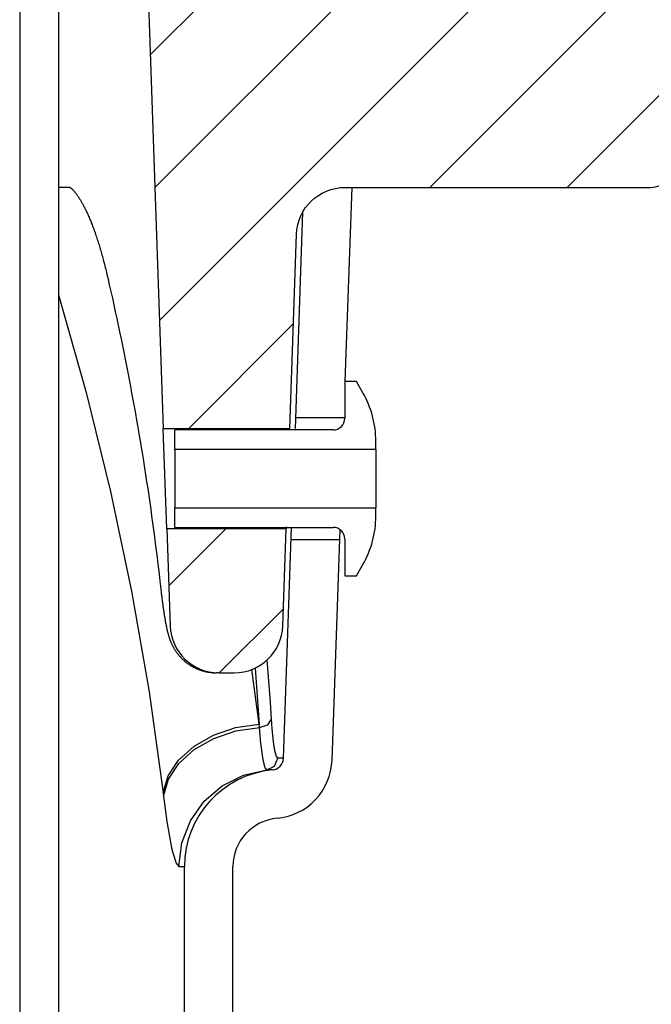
# Model space of a CAD drawing. Extents: x -169 to 7270, y -140 to 2984.
# Tile 233 of 256: x 1856.69 to 1858.31, y 417.05 to 419.58. Entities that reach past the tile are written whole.
import ezdxf

# ---------------------------------------------------------------- set-up
doc = ezdxf.new("R2010")
doc.units = 0
doc.header["$MEASUREMENT"] = 0
doc.layers.add('CONCRETE-HATCH', color=2, linetype='CONTINUOUS')
doc.layers.add('SPILL-BUCKET', color=1, linetype='CONTINUOUS')
pattern_1 = [(45, (8086.1221, -880.3321), (-0.176776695, 0.176776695), [])]

msp = doc.modelspace()

# ---------------------------------------------------------------- hatches: boundary and pattern name
at = {"layer": 'CONCRETE-HATCH'}
h = msp.add_hatch(dxfattribs=at)
h.set_pattern_fill('AR-CONC', color=256, scale=2.67, style=0)
h.set_pattern_definition([(50, (1858.242, 414.289), (19.151, -1.675), [2.0025, -22.0275]), (355, (1858.242, 414.289), (-3.705, 20.084), [1.602, -17.622]), (100.45, (1859.838, 414.149), (15.446, 18.408), [1.702, -18.7205]), (46.18, (1858.242, 419.629), (28.495, -4.42), [3.004, -33.041]), (96.64, (1860.617, 419.26), (24.955, 26.01), [2.553, -28.081]), (351.18, (1858.242, 419.63), (24.955, 26.01), [2.403, -26.433]), (21, (1860.912, 418.294), (15.937, -10.75), [2.0025, -22.0275]), (326, (1860.912, 418.294), (6.497, 19.362), [1.602, -17.622]), (71.45, (1862.24, 417.398), (22.434, 8.612), [1.702, -18.7205]), (37.5, (1858.242, 414.2886), (0.3247, 8.8883), [0, -17.4084, 0, -17.889, 0, -17.6887]), (7.5, (1858.242, 414.289), (7.024, 10.531), [0, -10.1994, 0, -17.008, 0, -6.7417]), (327.5, (1852.288, 414.2886), (14.253, -0.6022), [0, -6.675, 0, -20.826, 0, -27.6345]), (317.5, (1849.618, 414.289), (15.571, 2.673), [0, -8.6775, 0, -13.8306, 0, -19.6245])])
h.paths.add_polyline_path([(1873.62864, 419.7138), (1873.62261, 419.74085), (1873.62261, 419.72729), (1873.62261, 419.72611), (1870.97773, 419.72611), (1858.26065, 419.88996), (1858.26065, 419.13085), (1857.47918, 419.10902), (1857.47918, 415.964), (1858.24194, 415.964), (1858.24194, 414.28861), (1873.62864, 414.28861)])
at = {"layer": 'SPILL-BUCKET'}
h = msp.add_hatch(dxfattribs=at)
h.set_pattern_fill('ANSI31', scale=2, style=0)
h.set_pattern_definition(pattern_1)
edge = h.paths.add_edge_path()
edge.add_line((1857.06643, 420.00714), (1857.00823, 419.94472))
edge.add_line((1857.00823, 419.94472), (1857.05769, 418.52827))
edge.add_line((1857.05769, 418.52827), (1857.383, 418.52827))
edge.add_line((1857.383, 418.52827), (1857.40044, 419.02771))
edge.add_arc((1857.52532, 419.02339), 0.12496, 90.01861, 178.01856, ccw=False)
edge.add_line((1857.52528, 419.14835), (1858.31211, 419.14835))
edge.add_arc((1858.31213, 419.21083), 0.06248, 269.98072, 361.98074)
edge.add_line((1858.37458, 419.21299), (1858.31569, 420.89933))
edge.add_arc((1858.25325, 420.89713), 0.06248, 2.01864, 90.01862)
edge.add_line((1858.25323, 420.95961), (1858.11139, 420.95961))
edge.add_arc((1858.1114, 420.92837), 0.03124, 90.01957, 180.01957)
edge.add_line((1858.08016, 420.92836), (1858.08016, 420.02213))
edge.add_arc((1858.06485, 420.02244), 0.01531, 268.81278, 358.81278, ccw=False)
edge.add_line((1858.06454, 420.00714), (1857.06643, 420.00714))
h = msp.add_hatch(dxfattribs=at)
h.set_pattern_fill('ANSI31', scale=2, style=0)
h.set_pattern_definition(pattern_1)
edge = h.paths.add_edge_path()
edge.add_line((1857.06673, 418.26945), (1857.07544, 418.01984))
edge.add_arc((1857.20037, 418.0242), 0.125, 181.99998, 270)
edge.add_line((1857.20037, 417.8992), (1857.24032, 417.8992))
edge.add_arc((1857.24032, 418.0242), 0.125, 270, 358.00002)
edge.add_line((1857.36524, 418.01984), (1857.37396, 418.26945))
edge.add_line((1857.37396, 418.26945), (1857.06673, 418.26945))

# ---------------------------------------------------------------- linework, layer by layer
at = {"layer": 'SPILL-BUCKET', "color": 1, "linetype": 'Continuous'}
for p, q in [((1856.68799, 419.88222), (1856.68799, 405.68466)), ((1856.78792, 419.88222), (1856.78792, 405.68466)), ((1857.52609, 418.64869), (1857.54353, 419.14835)), ((1857.41631, 419.0845), (1857.39689, 418.52827)), ((1857.5549, 418.64869), (1857.52492, 418.64869)), ((1857.52492, 418.64869), (1857.52492, 418.55416)), ((1857.57139, 418.62012), (1857.5549, 418.64869)), ((1857.08771, 418.47431), (1857.08771, 418.52417)), ((1857.49494, 418.52417), (1857.08771, 418.52417)), ((1857.60486, 418.47431), (1857.60486, 418.49521)), ((1857.60486, 418.47431), (1857.08771, 418.47431)), ((1857.08771, 418.47431), (1857.08771, 418.46857)), ((1857.08771, 418.46857), (1857.08771, 418.45221)), ((1857.08771, 418.45221), (1857.08771, 418.42774)), ((1857.60486, 418.47431), (1857.60486, 418.46857)), ((1857.60486, 418.46857), (1857.60486, 418.45221)), ((1857.60486, 418.45221), (1857.60486, 418.42774)), ((1857.08771, 418.42774), (1857.08771, 418.39886)), ((1857.60486, 418.42774), (1857.60486, 418.39886)), ((1857.08771, 418.39886), (1857.08771, 418.36999)), ((1857.60486, 418.39886), (1857.60486, 418.36999)), ((1857.08771, 418.36999), (1857.08771, 418.34551)), ((1857.60486, 418.36999), (1857.60486, 418.34551)), ((1857.08771, 418.34551), (1857.08771, 418.32916)), ((1857.08771, 418.32916), (1857.08771, 418.32341)), ((1857.60486, 418.34551), (1857.60486, 418.32916)), ((1857.60486, 418.32916), (1857.60486, 418.32341)), ((1857.08771, 418.27355), (1857.08771, 418.32341)), ((1857.08771, 418.32341), (1857.60486, 418.32341)), ((1857.60486, 418.30252), (1857.60486, 418.32341)), ((1857.08771, 418.27355), (1857.49494, 418.27355)), ((1857.36724, 417.67926), (1857.38799, 418.27355)), ((1857.37406, 418.27523), (1857.37397, 418.27012)), ((1857.37397, 418.27012), (1857.37399, 418.271)), ((1857.49208, 417.6749), (1857.51278, 418.26766)), ((1857.52492, 418.24357), (1857.52492, 418.14903)), ((1857.5549, 418.14903), (1857.57139, 418.1776)), ((1857.52492, 418.14903), (1857.5549, 418.14903)), ((1857.11207, 416.5478), (1857.11207, 417.40049)), ((1857.23699, 416.5478), (1857.23699, 417.40049))]:
    msp.add_line(p, q, dxfattribs=at)
at = {"layer": 'SPILL-BUCKET', "color": 7}
for p, q in [((1856.80312, 419.14835), (1856.7879, 419.14835)), ((1856.79197, 419.14835), (1856.78818, 419.14835)), ((1856.81816, 419.14835), (1856.79197, 419.14835)), ((1856.81802, 419.14835), (1856.80312, 419.14835)), ((1856.81816, 419.14835), (1856.82053, 419.14632)), ((1856.82053, 419.14632), (1856.82103, 419.14588)), ((1856.82103, 419.14588), (1856.82156, 419.1454)), ((1856.82156, 419.1454), (1856.82211, 419.14489)), ((1856.82211, 419.14489), (1856.82269, 419.14434)), ((1856.82269, 419.14434), (1856.82328, 419.14376)), ((1856.82328, 419.14376), (1856.8239, 419.14314)), ((1856.8239, 419.14314), (1856.82453, 419.1425)), ((1856.82453, 419.1425), (1856.82518, 419.14181)), ((1856.82518, 419.14181), (1856.82586, 419.14109)), ((1856.82586, 419.14109), (1856.82656, 419.14032)), ((1856.82656, 419.14032), (1856.82725, 419.13955)), ((1856.82725, 419.13955), (1856.82795, 419.13874)), ((1856.82795, 419.13874), (1856.82869, 419.13788)), ((1856.82869, 419.13788), (1856.82945, 419.13698)), ((1856.82945, 419.13698), (1856.83023, 419.13603)), ((1856.83023, 419.13603), (1856.83103, 419.13504)), ((1856.83103, 419.13504), (1856.83185, 419.13399)), ((1856.83185, 419.13399), (1856.83269, 419.13291)), ((1856.83269, 419.13291), (1856.83355, 419.13177)), ((1856.83355, 419.13177), (1856.83443, 419.1306)), ((1856.83443, 419.1306), (1856.83532, 419.12937)), ((1856.83532, 419.12937), (1856.83623, 419.1281)), ((1856.83623, 419.1281), (1856.837, 419.127)), ((1856.837, 419.127), (1856.83777, 419.12588)), ((1856.83777, 419.12588), (1856.83857, 419.12471)), ((1856.83857, 419.12471), (1856.83937, 419.12351)), ((1856.83937, 419.12351), (1856.84033, 419.12205)), ((1856.84033, 419.12205), (1856.84131, 419.12054)), ((1856.84131, 419.12054), (1856.84228, 419.119)), ((1856.84228, 419.119), (1856.84327, 419.11741)), ((1856.84327, 419.11741), (1856.84427, 419.11578)), ((1856.84427, 419.11578), (1856.84527, 419.11411)), ((1856.84527, 419.11411), (1856.84629, 419.1124)), ((1856.84629, 419.1124), (1856.8473, 419.11065)), ((1856.8473, 419.11065), (1856.84833, 419.10885)), ((1856.84833, 419.10885), (1856.84936, 419.10701)), ((1856.84936, 419.10701), (1856.8504, 419.10513)), ((1856.8504, 419.10513), (1856.85144, 419.1032)), ((1856.85144, 419.1032), (1856.85249, 419.10123)), ((1856.85249, 419.10123), (1856.85354, 419.09922)), ((1856.85354, 419.09922), (1856.8546, 419.09717)), ((1856.8546, 419.09717), (1856.85566, 419.09507)), ((1856.85566, 419.09507), (1856.85673, 419.09293)), ((1856.85673, 419.09293), (1856.85781, 419.09075)), ((1856.85781, 419.09075), (1856.85889, 419.08851)), ((1856.85889, 419.08851), (1856.85997, 419.08624)), ((1856.85997, 419.08624), (1856.86105, 419.08392)), ((1856.86105, 419.08392), (1856.86214, 419.08156)), ((1856.86214, 419.08156), (1856.86323, 419.07915)), ((1856.86323, 419.07915), (1856.86433, 419.0767)), ((1856.86433, 419.0767), (1856.86543, 419.0742)), ((1856.86543, 419.0742), (1856.86653, 419.07166)), ((1856.86653, 419.07166), (1856.86763, 419.06907)), ((1856.86763, 419.06907), (1856.86874, 419.06644)), ((1856.86874, 419.06644), (1856.86985, 419.06376)), ((1856.86985, 419.06376), (1856.87096, 419.06103)), ((1856.87096, 419.06103), (1856.87207, 419.05826)), ((1856.87207, 419.05826), (1856.87318, 419.05545)), ((1856.87318, 419.05545), (1856.87432, 419.05254)), ((1856.87432, 419.05254), (1856.87545, 419.04959)), ((1856.87545, 419.04959), (1856.87657, 419.04662)), ((1856.87657, 419.04662), (1856.87769, 419.04361)), ((1856.87769, 419.04361), (1856.87882, 419.04056)), ((1856.87882, 419.04056), (1856.87994, 419.03746)), ((1856.87994, 419.03746), (1856.88106, 419.03432)), ((1856.88106, 419.03432), (1856.88217, 419.03114)), ((1856.88217, 419.03114), (1856.88329, 419.02792)), ((1856.88329, 419.02792), (1856.88441, 419.02465)), ((1856.88441, 419.02465), (1856.88552, 419.02134)), ((1856.88552, 419.02134), (1856.88663, 419.01799)), ((1856.88663, 419.01799), (1856.88774, 419.01459)), ((1856.88774, 419.01459), (1856.88885, 419.01116)), ((1856.88885, 419.01116), (1856.88995, 419.00768)), ((1856.88995, 419.00768), (1856.89106, 419.00416)), ((1856.89106, 419.00416), (1856.89217, 419.00054)), ((1856.89217, 419.00054), (1856.89329, 418.99688)), ((1856.89329, 418.99688), (1856.89437, 418.99327)), ((1856.89437, 418.99327), (1856.89545, 418.98962)), ((1856.89545, 418.98962), (1856.89654, 418.9859)), ((1856.89654, 418.9859), (1856.89762, 418.98215)), ((1856.89762, 418.98215), (1856.89871, 418.97833)), ((1856.89871, 418.97833), (1856.89979, 418.97448)), ((1856.89979, 418.97448), (1856.90087, 418.97057)), ((1856.90087, 418.97057), (1856.90194, 418.96662)), ((1856.90194, 418.96662), (1856.90302, 418.96261)), ((1856.90302, 418.96261), (1856.90409, 418.95858)), ((1856.90409, 418.95858), (1856.90516, 418.95449)), ((1856.90516, 418.95449), (1856.90623, 418.95036)), ((1856.90623, 418.95036), (1856.90729, 418.94619)), ((1856.90729, 418.94619), (1856.90835, 418.94199)), ((1856.90835, 418.94199), (1856.90939, 418.9378)), ((1856.90939, 418.9378), (1856.91042, 418.93358)), ((1856.91042, 418.93358), (1856.91145, 418.92931)), ((1856.91145, 418.92931), (1856.91247, 418.92501)), ((1856.91247, 418.92501), (1856.9135, 418.92066)), ((1856.9135, 418.92066), (1856.91451, 418.91626)), ((1856.91451, 418.91626), (1856.91455, 418.91611)), ((1856.91455, 418.91611), (1856.91458, 418.91596)), ((1856.91458, 418.91596), (1856.91666, 418.90693)), ((1856.91666, 418.90693), (1856.91872, 418.89788)), ((1856.91872, 418.89788), (1856.92264, 418.88055)), ((1856.78793, 418.87223), (1856.85935, 418.62023)), ((1856.92264, 418.88055), (1856.92651, 418.8632)), ((1856.92651, 418.8632), (1856.93035, 418.84585)), ((1856.93035, 418.84585), (1856.93414, 418.82848)), ((1856.93414, 418.82848), (1856.93789, 418.8111)), ((1856.93789, 418.8111), (1856.94159, 418.79371)), ((1856.94159, 418.79371), (1856.94525, 418.7763)), ((1856.94525, 418.7763), (1856.94887, 418.75889)), ((1856.94887, 418.75889), (1856.95244, 418.74146)), ((1856.95244, 418.74146), (1856.95597, 418.72403)), ((1856.95597, 418.72403), (1856.95946, 418.70658)), ((1856.95946, 418.70658), (1856.96291, 418.68912)), ((1856.96291, 418.68912), (1856.96631, 418.67165)), ((1856.96631, 418.67165), (1856.96967, 418.65417)), ((1856.96967, 418.65417), (1856.97298, 418.63667)), ((1856.97298, 418.63667), (1856.97625, 418.61918)), ((1856.85935, 418.62023), (1856.92204, 418.36575)), ((1856.97625, 418.61918), (1856.97948, 418.60166)), ((1856.97948, 418.60166), (1856.98266, 418.58414)), ((1856.98266, 418.58414), (1856.98581, 418.56661)), ((1856.98581, 418.56661), (1856.9889, 418.54907)), ((1857.52492, 418.555), (1857.39782, 418.555)), ((1856.9889, 418.54907), (1856.99195, 418.53151)), ((1856.99195, 418.53151), (1856.99496, 418.51396)), ((1856.99496, 418.51396), (1856.99793, 418.49638)), ((1856.99793, 418.49638), (1857.00085, 418.4788)), ((1857.00085, 418.4788), (1857.00373, 418.46121)), ((1857.00373, 418.46121), (1857.00656, 418.44362)), ((1857.00656, 418.44362), (1857.00935, 418.42601)), ((1857.00935, 418.42601), (1857.0121, 418.40839)), ((1857.0121, 418.40839), (1857.0148, 418.39077)), ((1857.0148, 418.39077), (1857.01746, 418.37313)), ((1856.92204, 418.36575), (1856.9759, 418.10912)), ((1857.01746, 418.37313), (1857.02007, 418.35549)), ((1857.02007, 418.35549), (1857.02264, 418.33784)), ((1857.02264, 418.33784), (1857.02517, 418.32018)), ((1857.02517, 418.32018), (1857.02765, 418.30252)), ((1857.02765, 418.30252), (1857.03009, 418.28484)), ((1857.03009, 418.28484), (1857.03248, 418.26716)), ((1857.03248, 418.26716), (1857.03483, 418.24947)), ((1857.03483, 418.24947), (1857.03713, 418.23177)), ((1857.03713, 418.23177), (1857.03939, 418.21407)), ((1857.38692, 418.24272), (1857.51191, 418.24272)), ((1857.03939, 418.21407), (1857.04161, 418.19636)), ((1857.04161, 418.19636), (1857.04378, 418.17864)), ((1857.04378, 418.17864), (1857.04591, 418.16092)), ((1857.04591, 418.16092), (1857.04788, 418.14411)), ((1857.04788, 418.14411), (1857.04982, 418.12731)), ((1857.04982, 418.12731), (1857.05024, 418.12359)), ((1857.05024, 418.12359), (1857.05066, 418.11987)), ((1856.9759, 418.10912), (1857.02089, 417.85065)), ((1857.05066, 418.11988), (1857.05073, 418.11926)), ((1857.05073, 418.11926), (1857.0508, 418.11864)), ((1857.0508, 418.11864), (1857.05115, 418.11555)), ((1857.05115, 418.11555), (1857.0515, 418.1125)), ((1857.0515, 418.1125), (1857.05186, 418.10947)), ((1857.05186, 418.10947), (1857.05221, 418.10647)), ((1857.05221, 418.10647), (1857.05256, 418.10354)), ((1857.05256, 418.10354), (1857.05291, 418.10063)), ((1857.05291, 418.10063), (1857.05327, 418.09774)), ((1857.05327, 418.09774), (1857.05362, 418.09488)), ((1857.05362, 418.09488), (1857.05398, 418.09204)), ((1857.05398, 418.09204), (1857.05433, 418.08923)), ((1857.05433, 418.08923), (1857.05469, 418.08644)), ((1857.05469, 418.08644), (1857.05505, 418.08368)), ((1857.05505, 418.08368), (1857.05541, 418.08095)), ((1857.05541, 418.08095), (1857.05577, 418.07825)), ((1857.05577, 418.07825), (1857.05613, 418.07556)), ((1857.05613, 418.07556), (1857.05649, 418.07292)), ((1857.05649, 418.07292), (1857.05686, 418.07029)), ((1857.05686, 418.07029), (1857.05722, 418.0677)), ((1857.05722, 418.0677), (1857.05758, 418.06514)), ((1857.05758, 418.06514), (1857.05795, 418.06261)), ((1857.05795, 418.06261), (1857.0583, 418.06017)), ((1857.0583, 418.06017), (1857.05866, 418.05776)), ((1857.05866, 418.05776), (1857.05903, 418.05528)), ((1857.05903, 418.05528), (1857.05941, 418.05283)), ((1857.05941, 418.05283), (1857.05978, 418.0504)), ((1857.05978, 418.0504), (1857.06016, 418.04801)), ((1857.06016, 418.04801), (1857.06054, 418.04562)), ((1857.06054, 418.04562), (1857.06092, 418.04327)), ((1857.06092, 418.04327), (1857.06131, 418.04093)), ((1857.06131, 418.04093), (1857.06169, 418.03862)), ((1857.06169, 418.03862), (1857.06209, 418.0363)), ((1857.06209, 418.0363), (1857.06249, 418.03401)), ((1857.06249, 418.03401), (1857.0629, 418.0317)), ((1857.0629, 418.0317), (1857.06331, 418.02943)), ((1857.06331, 418.02943), (1857.06375, 418.02704)), ((1857.06375, 418.02704), (1857.0642, 418.02468)), ((1857.0642, 418.02468), (1857.06466, 418.02232)), ((1857.06466, 418.02232), (1857.06513, 418.01999)), ((1857.06513, 418.01999), (1857.06565, 418.01745)), ((1857.06565, 418.01745), (1857.06618, 418.01493)), ((1857.06618, 418.01493), (1857.06683, 418.01199)), ((1857.06683, 418.01199), (1857.0675, 418.00905)), ((1857.0675, 418.00905), (1857.06796, 418.0071)), ((1857.06796, 418.0071), (1857.06844, 418.00513)), ((1857.06844, 418.00513), (1857.06887, 418.00344)), ((1857.06887, 418.00344), (1857.06932, 418.00172)), ((1857.06932, 418.00172), (1857.06979, 417.99996)), ((1857.06979, 417.99996), (1857.07028, 417.99817)), ((1857.07028, 417.99817), (1857.07067, 417.99681)), ((1857.07067, 417.99681), (1857.07107, 417.99543)), ((1857.07107, 417.99543), (1857.07146, 417.99414)), ((1857.07146, 417.99414), (1857.07187, 417.99283)), ((1857.07187, 417.99283), (1857.07226, 417.9916)), ((1857.07226, 417.9916), (1857.07266, 417.99035)), ((1857.07266, 417.99035), (1857.07305, 417.98916)), ((1857.07305, 417.98916), (1857.07347, 417.98795)), ((1857.07347, 417.98795), (1857.07387, 417.98679)), ((1857.07387, 417.98679), (1857.0743, 417.9856)), ((1857.0743, 417.9856), (1857.07472, 417.98445)), ((1857.07472, 417.98445), (1857.07516, 417.98327)), ((1857.07516, 417.98327), (1857.0756, 417.98213)), ((1857.0756, 417.98213), (1857.07606, 417.98096)), ((1857.07606, 417.98096), (1857.07653, 417.97981)), ((1857.07653, 417.97981), (1857.07702, 417.97863)), ((1857.07702, 417.97863), (1857.07751, 417.97747)), ((1857.07751, 417.97747), (1857.07802, 417.97628)), ((1857.07802, 417.97628), (1857.07855, 417.9751)), ((1857.07855, 417.9751), (1857.0791, 417.9739)), ((1857.0791, 417.9739), (1857.07966, 417.97269)), ((1857.07966, 417.97269), (1857.08025, 417.97147)), ((1857.08025, 417.97147), (1857.08086, 417.97024)), ((1857.08086, 417.97024), (1857.08149, 417.96899)), ((1857.08149, 417.96899), (1857.08214, 417.96772)), ((1857.08214, 417.96772), (1857.08282, 417.96645)), ((1857.08282, 417.96645), (1857.08353, 417.96515)), ((1857.08353, 417.96515), (1857.08426, 417.96384)), ((1857.08426, 417.96384), (1857.08502, 417.96251)), ((1857.08502, 417.96251), (1857.08581, 417.96117)), ((1857.08581, 417.96117), (1857.08664, 417.95981)), ((1857.08664, 417.95981), (1857.0875, 417.95844)), ((1857.0875, 417.95844), (1857.08839, 417.95704)), ((1857.08839, 417.95704), (1857.08931, 417.95564)), ((1857.08931, 417.95564), (1857.09028, 417.9542)), ((1857.09028, 417.9542), (1857.09128, 417.95277)), ((1857.09128, 417.95277), (1857.09233, 417.95132)), ((1857.09233, 417.95132), (1857.09341, 417.94986)), ((1857.09341, 417.94986), (1857.09453, 417.94838)), ((1857.09453, 417.94838), (1857.09569, 417.94691)), ((1857.09569, 417.94691), (1857.0969, 417.94542)), ((1857.0969, 417.94542), (1857.09813, 417.94394)), ((1857.09813, 417.94394), (1857.09942, 417.94244)), ((1857.09942, 417.94244), (1857.10074, 417.94095)), ((1857.10074, 417.94095), (1857.10211, 417.93946)), ((1857.10211, 417.93946), (1857.1035, 417.93798)), ((1857.1035, 417.93798), (1857.10494, 417.93651)), ((1857.10494, 417.93651), (1857.10642, 417.93504)), ((1857.10642, 417.93504), (1857.10793, 417.93359)), ((1857.10793, 417.93359), (1857.10948, 417.93216)), ((1857.10948, 417.93216), (1857.11107, 417.93073)), ((1857.11107, 417.93073), (1857.11268, 417.92933)), ((1857.11268, 417.92933), (1857.11433, 417.92795)), ((1857.11433, 417.92795), (1857.11601, 417.92659)), ((1857.11601, 417.92659), (1857.11773, 417.92525)), ((1857.11773, 417.92525), (1857.11946, 417.92394)), ((1857.11946, 417.92394), (1857.12124, 417.92265)), ((1857.12124, 417.92265), (1857.12303, 417.92139)), ((1857.12303, 417.92139), (1857.12482, 417.92018)), ((1857.12482, 417.92018), (1857.12663, 417.919)), ((1857.12663, 417.919), (1857.12868, 417.91772)), ((1857.33353, 417.8239), (1857.32478, 417.93257)), ((1857.12868, 417.91772), (1857.13076, 417.91647)), ((1857.13076, 417.91647), (1857.1329, 417.91525)), ((1857.1329, 417.91525), (1857.13507, 417.91406)), ((1857.13507, 417.91406), (1857.13727, 417.91291)), ((1857.13727, 417.91291), (1857.13948, 417.91181)), ((1857.13948, 417.91181), (1857.14171, 417.91075)), ((1857.14171, 417.91075), (1857.14397, 417.90974)), ((1857.14397, 417.90974), (1857.14623, 417.90878)), ((1857.14623, 417.90878), (1857.14852, 417.90785)), ((1857.14852, 417.90785), (1857.15082, 417.90698)), ((1857.15082, 417.90698), (1857.15314, 417.90615)), ((1857.15314, 417.90615), (1857.15546, 417.90537)), ((1857.15546, 417.90537), (1857.1578, 417.90463)), ((1857.1578, 417.90463), (1857.16015, 417.90394)), ((1857.16015, 417.90394), (1857.16251, 417.9033)), ((1857.16251, 417.9033), (1857.16488, 417.90271)), ((1857.16488, 417.90271), (1857.16725, 417.90216)), ((1857.16725, 417.90216), (1857.16963, 417.90166)), ((1857.16963, 417.90166), (1857.17202, 417.9012)), ((1857.17202, 417.9012), (1857.17411, 417.90084)), ((1857.19879, 417.8992), (1857.19433, 417.8992)), ((1857.30481, 417.76735), (1857.28584, 417.90777)), ((1857.29431, 417.91143), (1857.30481, 417.76735)), ((1857.02089, 417.85065), (1857.05693, 417.59069)), ((1857.33641, 417.77988), (1857.33353, 417.8239)), ((1857.24394, 417.75817), (1857.30481, 417.76735)), ((1857.3054, 417.75889), (1857.30481, 417.76735)), ((1857.32638, 417.76531), (1857.33641, 417.77988)), ((1857.33727, 417.76695), (1857.33641, 417.77988)), ((1857.3382, 417.75482), (1857.33727, 417.76695)), ((1857.18677, 417.73881), (1857.24394, 417.75817)), ((1857.18748, 417.73029), (1857.24458, 417.74967)), ((1857.24458, 417.74967), (1857.3054, 417.75889)), ((1857.3054, 417.75889), (1857.32638, 417.76531)), ((1857.30896, 417.71847), (1857.3054, 417.75889)), ((1857.34145, 417.72206), (1857.3382, 417.75482)), ((1857.13676, 417.71046), (1857.18677, 417.73881)), ((1857.13756, 417.70194), (1857.18748, 417.73029)), ((1857.31284, 417.68735), (1857.30896, 417.71847)), ((1857.34497, 417.69869), (1857.34145, 417.72206)), ((1857.09697, 417.67482), (1857.13676, 417.71046)), ((1857.09785, 417.66632), (1857.13756, 417.70194)), ((1857.34876, 417.68402), (1857.34497, 417.69869)), ((1857.06981, 417.63407), (1857.09697, 417.67482)), ((1857.07077, 417.6256), (1857.09785, 417.66632)), ((1857.31572, 417.67065), (1857.31284, 417.68735)), ((1857.34396, 417.65891), (1857.35245, 417.67926)), ((1857.35245, 417.67926), (1857.34876, 417.68402)), ((1857.36354, 417.67926), (1857.35245, 417.67926)), ((1857.2643, 417.63613), (1857.32417, 417.64926)), ((1857.32417, 417.64926), (1857.34396, 417.65891)), ((1857.33522, 417.64926), (1857.32417, 417.64926)), ((1857.33891, 417.64926), (1857.33522, 417.64926)), ((1857.05693, 417.59069), (1857.06981, 417.63407)), ((1857.05794, 417.58224), (1857.07077, 417.6256)), ((1857.20943, 417.60877), (1857.2643, 417.63613)), ((1857.05693, 417.59069), (1857.05794, 417.58224)), ((1857.16288, 417.56882), (1857.20943, 417.60877)), ((1857.05794, 417.58224), (1857.06677, 417.51696)), ((1857.12747, 417.5187), (1857.16288, 417.56882)), ((1857.10532, 417.46143), (1857.12747, 417.5187)), ((1857.09779, 417.40049), (1857.10532, 417.46143)), ((1857.09047, 417.40969), (1857.09779, 417.40049)), ((1857.1085, 417.40049), (1857.11207, 417.40049))]:
    msp.add_line(p, q, dxfattribs=at)
at = {"layer": 'SPILL-BUCKET', "color": 2, "linetype": 'Continuous'}
msp.add_line((1857.06673, 418.26945), (1857.05769, 418.52827), dxfattribs=at)
at = {"layer": 'SPILL-BUCKET', "color": 7, "linetype": 'Continuous'}
for p, q in [((1857.32006, 417.65452), (1857.31572, 417.67065)), ((1857.36724, 417.67926), (1857.36354, 417.67926)), ((1857.32414, 417.64926), (1857.32006, 417.65452)), ((1857.32417, 417.64926), (1857.32414, 417.64926)), ((1857.06677, 417.51696), (1857.07606, 417.46352)), ((1857.07606, 417.46352), (1857.07917, 417.44878)), ((1857.07917, 417.44878), (1857.08222, 417.43587)), ((1857.08222, 417.43587), (1857.09047, 417.40969)), ((1857.09779, 417.40049), (1857.1085, 417.40049))]:
    msp.add_line(p, q, dxfattribs=at)
at = {"layer": 'SPILL-BUCKET', "color": 2, "linetype": 'Continuous'}
msp.add_lwpolyline([(1857.06643, 420.00714), (1857.00823, 419.94472), (1857.05769, 418.52827), (1857.383, 418.52827), (1857.40044, 419.02771, -0.404026), (1857.52528, 419.14835), (1858.31211, 419.14835, 0.4244749), (1858.37458, 419.21299), (1858.31569, 420.89933, 0.4040261), (1858.25323, 420.95961), (1858.11139, 420.95961, 0.4142136), (1858.08016, 420.92836), (1858.08016, 420.02213, -0.4142136), (1858.06454, 420.00714), (1857.06643, 420.00714)], format="xyb", dxfattribs=at)
msp.add_lwpolyline([(1857.06673, 418.26945), (1857.07544, 418.01984, 0.4040263), (1857.20037, 417.8992), (1857.24032, 417.8992, 0.4040263), (1857.36524, 418.01984), (1857.37396, 418.26945)], format="xyb", close=True, dxfattribs=at)
at = {"layer": 'SPILL-BUCKET', "color": 7}
msp.add_lwpolyline([(1857.17411, 417.90084), (1857.18575, 417.8995), (1857.19433, 417.8992)], dxfattribs=at)
at = {"layer": 'SPILL-BUCKET', "color": 1, "linetype": 'Continuous'}
for centre, radius, start, end in [((1857.35503, 418.49521), 0.24983, 0, 30), ((1857.49494, 418.55416), 0.02998, 270, 0), ((1857.35503, 418.30252), 0.24983, 330, 0), ((1857.49494, 418.24357), 0.02998, 0, 90), ((1857.33603, 417.68035), 0.03123, 275.28151, 358), ((1857.33603, 417.68035), 0.15614, 275.28151, 358), ((1857.3619, 417.40049), 0.24983, 95.28151, 180), ((1857.3619, 417.40049), 0.12491, 95.28151, 180)]:
    msp.add_arc(centre, radius, start, end, dxfattribs=at)

doc.saveas('drawing.dxf')
